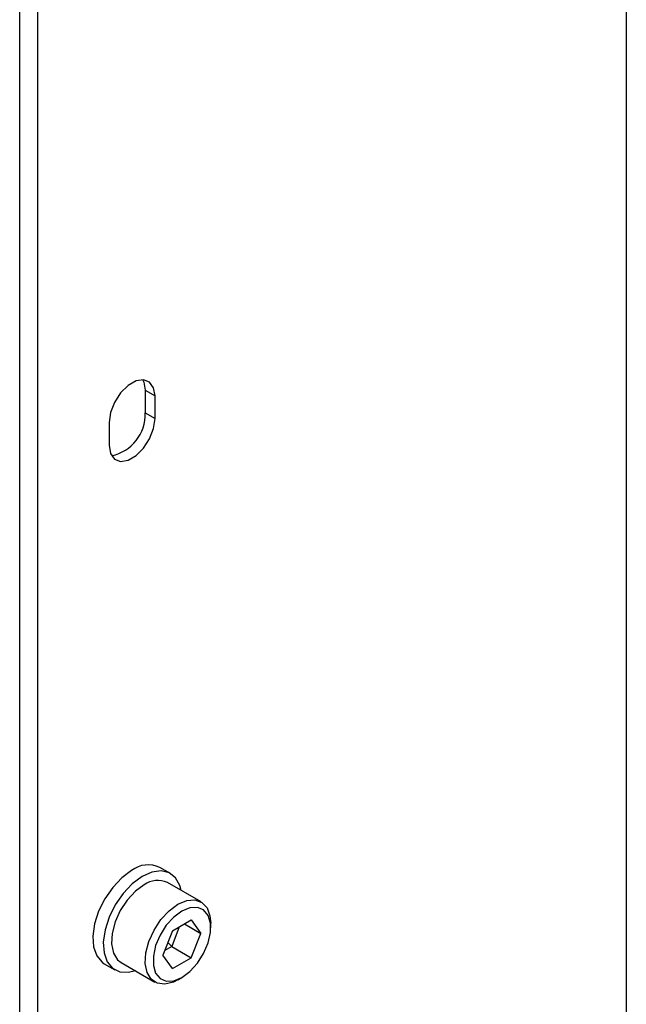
# Model space of a CAD drawing. Header units: millimetres. Extents: x 16 to 577, y 6 to 416.
# Tile 53 of 119: x 380 to 390, y 296 to 311. Entities that reach past the tile are written whole.
import ezdxf

# ---------------------------------------------------------------- set-up
doc = ezdxf.new("R2010")
doc.units = ezdxf.units.MM

msp = doc.modelspace()

# ---------------------------------------------------------------- linework, layer by layer
at = {"color": 7, "linetype": 'Continuous', "lineweight": 25}
for p, q in [((389.6927, 313.9325), (389.6927, 293.169)), ((380.6138, 263.4877), (380.6138, 311.7511)), ((380.336, 263.4504), (380.336, 311.6847)), ((382.2717, 305.6509), (382.4232, 305.5634)), ((382.2717, 305.6509), (382.2717, 305.3009)), ((382.4232, 305.2135), (382.4232, 305.5634)), ((381.7161, 305.1552), (381.7161, 304.8053)), ((382.2717, 305.3009), (382.4232, 305.2135)), ((382.6598, 298.1929), (382.4982, 298.2862)), ((383.1339, 297.7543), (382.6136, 298.0546)), ((382.6916, 297.3081), (382.9832, 297.4765)), ((382.8764, 297.4148), (383.129, 297.269)), ((382.9832, 297.4765), (383.129, 297.269)), ((383.2818, 297.3572), (383.2818, 297.4272)), ((382.6916, 297.3081), (382.5458, 296.9323)), ((382.7968, 297.3689), (382.6801, 297.0682)), ((382.9832, 296.8932), (383.129, 297.269)), ((382.6801, 297.0682), (382.6213, 297.127)), ((382.6801, 297.0682), (382.5749, 297.0074)), ((382.6801, 297.0682), (382.9832, 296.8932)), ((381.6411, 296.8015), (381.8027, 296.7082)), ((381.8994, 296.8174), (382.4196, 296.517)), ((382.6916, 296.7249), (382.5458, 296.9323)), ((382.6916, 296.7249), (382.9832, 296.8932)), ((382.7768, 296.5525), (382.8374, 296.5874))]:
    msp.add_line(p, q, dxfattribs=at)
at = {"color": 7, "linetype": 'Continuous', "lineweight": 25, "flags": 128}
for points in [[(382.4232, 305.5634), (382.4019, 305.6907), (382.3405, 305.7781), (382.2464, 305.8149), (382.131, 305.7968), (382.0083, 305.7259), (381.8929, 305.6108), (381.7988, 305.4654), (381.7374, 305.3072), (381.7161, 305.1552)], [(382.2321, 305.8157), (382.2504, 305.7782), (382.2717, 305.6509)], [(381.7161, 304.8053), (381.7374, 304.6779), (381.7988, 304.5906), (381.8929, 304.5537), (382.0083, 304.5719), (382.131, 304.6427), (382.2464, 304.7578), (382.3405, 304.9033), (382.4019, 305.0615), (382.4232, 305.2135)], [(382.061, 298.2387), (381.9105, 298.1273), (381.7701, 297.9793), (381.6485, 297.804), (381.5533, 297.6123), (381.4906, 297.4163), (381.4643, 297.2283), (381.476, 297.0601), (381.525, 296.9224), (381.6082, 296.8237), (381.6411, 296.8015)], [(382.8253, 297.9324), (382.805, 298.0075), (382.7383, 298.1267), (382.6398, 298.2034), (382.5156, 298.2328), (382.3736, 298.213), (382.2226, 298.1453)], [(382.2226, 298.1453), (382.0721, 298.034), (381.9317, 297.886), (381.8101, 297.7107), (381.7149, 297.519), (381.6522, 297.323), (381.6259, 297.135), (381.6376, 296.9668), (381.6866, 296.8291), (381.7699, 296.7304), (381.8821, 296.6769), (382.0163, 296.6721), (382.1214, 296.6988)], [(382.2565, 298.0192), (382.1203, 297.9189), (381.9941, 297.7828), (381.8874, 297.621), (381.8081, 297.4454), (381.762, 297.2692), (381.7526, 297.1053), (381.7806, 296.9659), (381.8439, 296.8614), (381.8994, 296.8174)], [(382.7768, 296.5525), (382.708, 296.5181), (382.5755, 296.4845), (382.458, 296.4992), (382.3641, 296.5611), (382.3008, 296.6656), (382.2729, 296.805), (382.2822, 296.9688), (382.3283, 297.1451), (382.4076, 297.3207), (382.5143, 297.4825), (382.6405, 297.6186), (382.7768, 297.7189), (382.7768, 297.7189)], [(382.7768, 297.7189), (382.913, 297.7759), (383.0392, 297.7855), (383.1459, 297.7468), (383.2252, 297.6629), (383.2713, 297.5398), (383.2818, 297.4272)], [(382.8374, 297.6139), (382.7121, 297.5208), (382.5971, 297.3937), (382.5015, 297.2429), (382.4331, 297.0805), (382.3974, 296.9197), (382.3974, 296.7736), (382.4331, 296.654), (382.5015, 296.5706), (382.5971, 296.5302), (382.7121, 296.5359), (382.8374, 296.5874), (382.9626, 296.6805), (383.0777, 296.8076), (383.1733, 296.9585), (383.2417, 297.1208), (383.2773, 297.2816), (383.2773, 297.4277), (383.2417, 297.5473), (383.1733, 297.6307), (383.0777, 297.6712), (382.9626, 297.6654), (382.8374, 297.6139)]]:
    msp.add_lwpolyline(points, dxfattribs=at)
at = {"color": 7, "linetype": 'Continuous', "lineweight": 25}
for centre, radius, start, end in [((381.6164, 305.2811), 0.6556, 282.26641, 1.7361), ((382.318, 297.9085), 0.4184, 64.49938, 127.90846), ((382.4654, 297.731), 0.3559, 65.38103, 125.92943)]:
    msp.add_arc(centre, radius, start, end, dxfattribs=at)

doc.saveas('drawing.dxf')
